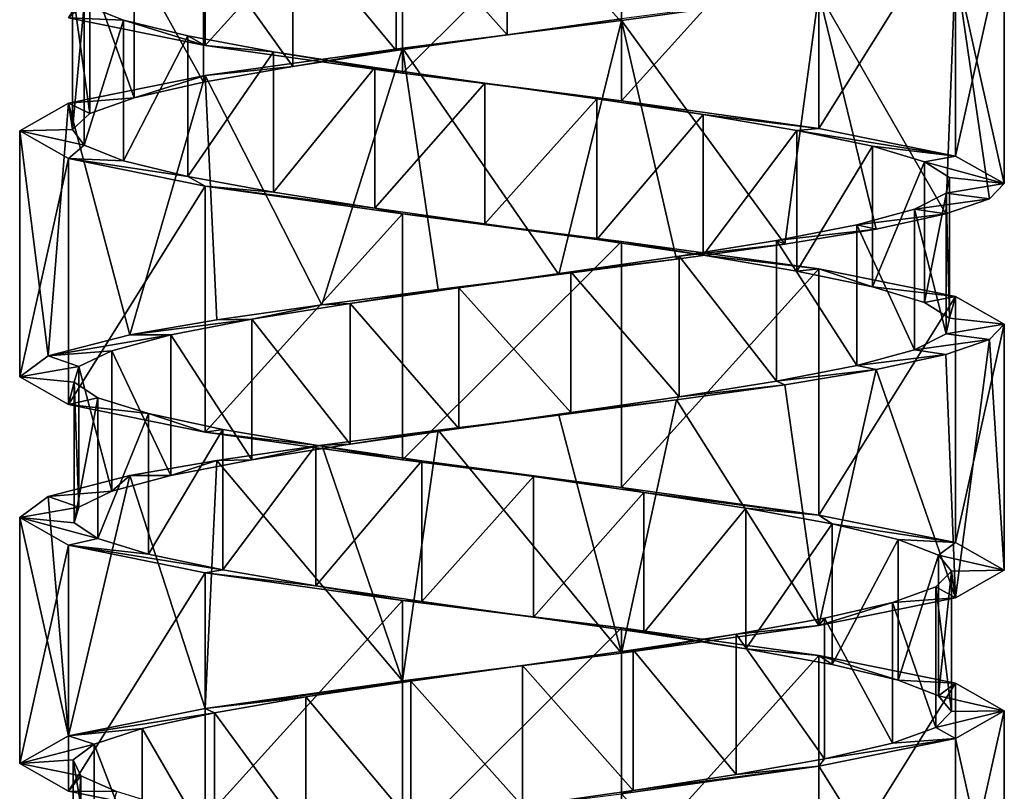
# Model space of a CAD drawing. Header units: millimetres. Extents: x -125 to 171, y -35 to 1363.
# Tile 198 of 256: x 41 to 55, y 483 to 494. Entities that reach past the tile are written whole.
import ezdxf

# ---------------------------------------------------------------- set-up
doc = ezdxf.new("R2010")
doc.units = ezdxf.units.MM
doc.header["$LTSCALE"] = 65.185185
for name, color, linetype in [('1754', 7, 'CONTINUOUS'), ('1755', 7, 'CONTINUOUS'), ('1756', 7, 'CONTINUOUS'), ('1757', 7, 'CONTINUOUS'), ('1758', 7, 'CONTINUOUS'), ('1759', 7, 'CONTINUOUS'), ('2042', 7, 'CONTINUOUS'), ('2043', 7, 'CONTINUOUS'), ('2044', 7, 'CONTINUOUS'), ('2116', 7, 'CONTINUOUS'), ('2117', 7, 'CONTINUOUS'), ('2118', 7, 'CONTINUOUS')]:
    doc.layers.add(name, color=color, linetype=linetype)

msp = doc.modelspace()

# ---------------------------------------------------------------- linework, layer by layer
at = {"layer": '1754', "linetype": 'CONTINUOUS'}
for points in [[(46.415, 495.642, 6.03), (47.993, 493.866, 6.25), (47.993, 495.866, 6.25), (46.415, 495.642, 6.03)], [(47.993, 493.866, 6.25), (49.577, 494.09, 6.063), (47.993, 495.866, 6.25), (47.993, 493.866, 6.25)], [(44.943, 495.418, 5.417), (46.415, 493.642, 6.03), (46.415, 495.642, 6.03), (44.943, 495.418, 5.417)], [(46.415, 493.642, 6.03), (47.993, 493.866, 6.25), (46.415, 495.642, 6.03), (46.415, 493.642, 6.03)], [(43.674, 495.194, 4.452), (44.943, 493.418, 5.417), (44.943, 495.418, 5.417), (43.674, 495.194, 4.452)], [(44.943, 493.418, 5.417), (46.415, 493.642, 6.03), (44.943, 495.418, 5.417), (44.943, 493.418, 5.417)], [(42.69, 494.97, 3.198), (43.674, 493.194, 4.452), (43.674, 495.194, 4.452), (42.69, 494.97, 3.198)], [(43.674, 493.194, 4.452), (44.943, 493.418, 5.417), (43.674, 495.194, 4.452), (43.674, 493.194, 4.452)], [(42.056, 494.746, 1.735), (42.69, 492.97, 3.198), (42.69, 494.97, 3.198), (42.056, 494.746, 1.735)], [(42.69, 492.97, 3.198), (43.674, 493.194, 4.452), (42.69, 494.97, 3.198), (42.69, 492.97, 3.198)], [(41.812, 494.522, 0.16), (42.056, 492.746, 1.735), (42.056, 494.746, 1.735), (41.812, 494.522, 0.16)], [(42.056, 492.746, 1.735), (42.69, 492.97, 3.198), (42.056, 494.746, 1.735), (42.056, 492.746, 1.735)], [(41.812, 492.522, 0.16), (42.056, 492.746, 1.735), (41.812, 494.522, 0.16), (41.812, 492.522, 0.16)], [(41.975, 494.299, -1.426), (41.812, 492.522, 0.16), (41.812, 494.522, 0.16), (41.975, 494.299, -1.426)], [(41.975, 492.299, -1.426), (41.812, 492.522, 0.16), (41.975, 494.299, -1.426), (41.975, 492.299, -1.426)], [(42.534, 494.075, -2.919), (41.975, 492.299, -1.426), (41.975, 494.299, -1.426), (42.534, 494.075, -2.919)], [(42.534, 492.075, -2.919), (41.975, 492.299, -1.426), (42.534, 494.075, -2.919), (42.534, 492.075, -2.919)], [(43.452, 493.851, -4.222), (42.534, 492.075, -2.919), (42.534, 494.075, -2.919), (43.452, 493.851, -4.222)], [(43.452, 491.851, -4.222), (42.534, 492.075, -2.919), (43.452, 493.851, -4.222), (43.452, 491.851, -4.222)], [(44.67, 493.627, -5.251), (43.452, 491.851, -4.222), (43.452, 493.851, -4.222), (44.67, 493.627, -5.251)], [(44.67, 491.627, -5.251), (43.452, 491.851, -4.222), (44.67, 493.627, -5.251), (44.67, 491.627, -5.251)], [(46.108, 493.403, -5.937), (44.67, 491.627, -5.251), (44.67, 493.627, -5.251), (46.108, 493.403, -5.937)], [(46.108, 491.403, -5.937), (44.67, 491.627, -5.251), (46.108, 493.403, -5.937), (46.108, 491.403, -5.937)], [(47.674, 493.179, -6.238), (46.108, 491.403, -5.937), (46.108, 493.403, -5.937), (47.674, 493.179, -6.238)], [(47.674, 491.179, -6.238), (46.108, 491.403, -5.937), (47.674, 493.179, -6.238), (47.674, 491.179, -6.238)], [(49.265, 492.955, -6.133), (47.674, 491.179, -6.238), (47.674, 493.179, -6.238), (49.265, 492.955, -6.133)], [(49.265, 490.955, -6.133), (47.674, 491.179, -6.238), (49.265, 492.955, -6.133), (49.265, 490.955, -6.133)], [(50.777, 492.731, -5.629), (49.265, 490.955, -6.133), (49.265, 492.955, -6.133), (50.777, 492.731, -5.629)], [(50.777, 490.731, -5.629), (49.265, 490.955, -6.133), (50.777, 492.731, -5.629), (50.777, 490.731, -5.629)], [(52.112, 492.507, -4.758), (50.777, 490.731, -5.629), (50.777, 492.731, -5.629), (52.112, 492.507, -4.758)], [(52.112, 490.507, -4.758), (50.777, 490.731, -5.629), (52.112, 492.507, -4.758), (52.112, 490.507, -4.758)], [(53.184, 492.284, -3.578), (52.112, 490.507, -4.758), (52.112, 492.507, -4.758), (53.184, 492.284, -3.578)], [(53.184, 490.284, -3.578), (52.112, 490.507, -4.758), (53.184, 492.284, -3.578), (53.184, 490.284, -3.578)], [(53.923, 492.06, -2.165), (53.184, 490.284, -3.578), (53.184, 492.284, -3.578), (53.923, 492.06, -2.165)], [(53.923, 490.06, -2.165), (53.184, 490.284, -3.578), (53.923, 492.06, -2.165), (53.923, 490.06, -2.165)], [(54.28, 491.836, -0.612), (53.923, 490.06, -2.165), (53.923, 492.06, -2.165), (54.28, 491.836, -0.612)], [(54.28, 489.836, -0.612), (53.923, 490.06, -2.165), (54.28, 491.836, -0.612), (54.28, 489.836, -0.612)], [(54.232, 491.612, 0.982), (54.28, 489.836, -0.612), (54.28, 491.836, -0.612), (54.232, 491.612, 0.982)], [(53.783, 491.388, 2.511), (54.232, 489.612, 0.982), (54.232, 491.612, 0.982), (53.783, 491.388, 2.511)], [(54.232, 489.612, 0.982), (54.28, 489.836, -0.612), (54.232, 491.612, 0.982), (54.232, 489.612, 0.982)], [(52.962, 491.164, 3.877), (53.783, 489.388, 2.511), (53.783, 491.388, 2.511), (52.962, 491.164, 3.877)], [(53.783, 489.388, 2.511), (54.232, 489.612, 0.982), (53.783, 491.388, 2.511), (53.783, 489.388, 2.511)], [(51.821, 490.94, 4.991), (52.962, 489.164, 3.877), (52.962, 491.164, 3.877), (51.821, 490.94, 4.991)], [(52.962, 489.164, 3.877), (53.783, 489.388, 2.511), (52.962, 491.164, 3.877), (52.962, 489.164, 3.877)], [(50.436, 490.716, 5.781), (51.821, 488.94, 4.991), (51.821, 490.94, 4.991), (50.436, 490.716, 5.781)], [(51.821, 488.94, 4.991), (52.962, 489.164, 3.877), (51.821, 490.94, 4.991), (51.821, 488.94, 4.991)], [(48.897, 490.493, 6.194), (50.436, 488.716, 5.781), (50.436, 490.716, 5.781), (48.897, 490.493, 6.194)], [(50.436, 488.716, 5.781), (51.821, 488.94, 4.991), (50.436, 490.716, 5.781), (50.436, 488.716, 5.781)], [(47.303, 490.269, 6.204), (48.897, 488.493, 6.194), (48.897, 490.493, 6.194), (47.303, 490.269, 6.204)], [(48.897, 488.493, 6.194), (50.436, 488.716, 5.781), (48.897, 490.493, 6.194), (48.897, 488.493, 6.194)], [(45.758, 490.045, 5.811), (47.303, 488.269, 6.204), (47.303, 490.269, 6.204), (45.758, 490.045, 5.811)], [(47.303, 488.269, 6.204), (48.897, 488.493, 6.194), (47.303, 490.269, 6.204), (47.303, 488.269, 6.204)], [(44.363, 489.821, 5.039), (45.758, 488.045, 5.811), (45.758, 490.045, 5.811), (44.363, 489.821, 5.039)], [(45.758, 488.045, 5.811), (47.303, 488.269, 6.204), (45.758, 490.045, 5.811), (45.758, 488.045, 5.811)], [(43.208, 489.597, 3.94), (44.363, 487.821, 5.039), (44.363, 489.821, 5.039), (43.208, 489.597, 3.94)], [(44.363, 487.821, 5.039), (45.758, 488.045, 5.811), (44.363, 489.821, 5.039), (44.363, 487.821, 5.039)], [(43.208, 487.597, 3.94), (44.363, 487.821, 5.039), (43.208, 489.597, 3.94), (43.208, 487.597, 3.94)]]:
    msp.add_3dface(points, dxfattribs=at)
at = {"layer": '1755', "linetype": 'CONTINUOUS'}
for points in [[(52.424, 494.464, 5.473), (49.577, 494.09, 6.063), (49.618, 494.071, 6.825), (52.424, 494.464, 5.473)], [(49.618, 494.071, 6.825), (47.993, 493.866, 6.25), (46.502, 493.679, 6.824), (49.618, 494.071, 6.825)], [(49.577, 494.09, 6.063), (47.993, 493.866, 6.25), (49.618, 494.071, 6.825), (49.577, 494.09, 6.063)], [(47.993, 493.866, 6.25), (46.415, 493.642, 6.03), (46.502, 493.679, 6.824), (47.993, 493.866, 6.25)], [(46.502, 493.679, 6.824), (44.943, 493.418, 5.417), (43.696, 493.286, 5.473), (46.502, 493.679, 6.824)], [(46.415, 493.642, 6.03), (44.943, 493.418, 5.417), (46.502, 493.679, 6.824), (46.415, 493.642, 6.03)], [(44.943, 493.418, 5.417), (43.674, 493.194, 4.452), (43.696, 493.286, 5.473), (44.943, 493.418, 5.417)], [(43.696, 493.286, 5.473), (42.69, 492.97, 3.198), (41.753, 492.893, 3.037), (43.696, 493.286, 5.473)], [(43.674, 493.194, 4.452), (42.69, 492.97, 3.198), (43.696, 493.286, 5.473), (43.674, 493.194, 4.452)], [(42.69, 492.97, 3.198), (42.056, 492.746, 1.735), (41.753, 492.893, 3.037), (42.69, 492.97, 3.198)], [(41.753, 492.893, 3.037), (41.812, 492.522, 0.16), (41.06, 492.5, 0), (41.753, 492.893, 3.037)], [(42.056, 492.746, 1.735), (41.812, 492.522, 0.16), (41.753, 492.893, 3.037), (42.056, 492.746, 1.735)], [(41.812, 492.522, 0.16), (41.975, 492.299, -1.426), (41.06, 492.5, 0), (41.812, 492.522, 0.16)], [(41.06, 492.5, 0), (41.975, 492.299, -1.426), (41.753, 492.107, -3.037), (41.06, 492.5, 0)], [(41.975, 492.299, -1.426), (42.534, 492.075, -2.919), (41.753, 492.107, -3.037), (41.975, 492.299, -1.426)], [(42.534, 492.075, -2.919), (43.452, 491.851, -4.222), (41.753, 492.107, -3.037), (42.534, 492.075, -2.919)], [(41.753, 492.107, -3.037), (43.452, 491.851, -4.222), (43.696, 491.714, -5.473), (41.753, 492.107, -3.037)], [(43.452, 491.851, -4.222), (44.67, 491.627, -5.251), (43.696, 491.714, -5.473), (43.452, 491.851, -4.222)], [(44.67, 491.627, -5.251), (46.108, 491.403, -5.937), (43.696, 491.714, -5.473), (44.67, 491.627, -5.251)], [(43.696, 491.714, -5.473), (46.108, 491.403, -5.937), (46.502, 491.321, -6.824), (43.696, 491.714, -5.473)], [(46.108, 491.403, -5.937), (47.674, 491.179, -6.238), (46.502, 491.321, -6.824), (46.108, 491.403, -5.937)], [(47.674, 491.179, -6.238), (49.265, 490.955, -6.133), (46.502, 491.321, -6.824), (47.674, 491.179, -6.238)], [(46.502, 491.321, -6.824), (49.265, 490.955, -6.133), (49.618, 490.929, -6.825), (46.502, 491.321, -6.824)], [(49.265, 490.955, -6.133), (50.777, 490.731, -5.629), (49.618, 490.929, -6.825), (49.265, 490.955, -6.133)], [(49.618, 490.929, -6.825), (50.777, 490.731, -5.629), (52.424, 490.536, -5.473), (49.618, 490.929, -6.825)], [(50.777, 490.731, -5.629), (52.112, 490.507, -4.758), (52.424, 490.536, -5.473), (50.777, 490.731, -5.629)], [(52.112, 490.507, -4.758), (53.184, 490.284, -3.578), (52.424, 490.536, -5.473), (52.112, 490.507, -4.758)], [(52.424, 490.536, -5.473), (53.184, 490.284, -3.578), (54.367, 490.143, -3.037), (52.424, 490.536, -5.473)], [(53.184, 490.284, -3.578), (53.923, 490.06, -2.165), (54.367, 490.143, -3.037), (53.184, 490.284, -3.578)], [(53.923, 490.06, -2.165), (54.28, 489.836, -0.612), (54.367, 490.143, -3.037), (53.923, 490.06, -2.165)], [(54.367, 490.143, -3.037), (54.28, 489.836, -0.612), (55.06, 489.75, 0), (54.367, 490.143, -3.037)], [(54.28, 489.836, -0.612), (54.232, 489.612, 0.982), (55.06, 489.75, 0), (54.28, 489.836, -0.612)], [(55.06, 489.75, 0), (54.232, 489.612, 0.982), (54.849, 489.535, 1.704), (55.06, 489.75, 0)], [(54.232, 489.612, 0.982), (53.783, 489.388, 2.511), (54.849, 489.535, 1.704), (54.232, 489.612, 0.982)], [(54.849, 489.535, 1.704), (53.783, 489.388, 2.511), (54.23, 489.319, 3.306), (54.849, 489.535, 1.704)], [(53.783, 489.388, 2.511), (52.962, 489.164, 3.877), (54.23, 489.319, 3.306), (53.783, 489.388, 2.511)], [(54.23, 489.319, 3.306), (52.962, 489.164, 3.877), (53.239, 489.104, 4.709), (54.23, 489.319, 3.306)], [(52.962, 489.164, 3.877), (51.821, 488.94, 4.991), (53.239, 489.104, 4.709), (52.962, 489.164, 3.877)], [(53.239, 489.104, 4.709), (51.821, 488.94, 4.991), (51.937, 488.889, 5.828), (53.239, 489.104, 4.709)], [(51.937, 488.889, 5.828), (50.436, 488.716, 5.781), (50.401, 488.674, 6.597), (51.937, 488.889, 5.828)], [(51.821, 488.94, 4.991), (50.436, 488.716, 5.781), (51.937, 488.889, 5.828), (51.821, 488.94, 4.991)], [(50.401, 488.674, 6.597), (48.897, 488.493, 6.194), (48.724, 488.458, 6.968), (50.401, 488.674, 6.597)], [(50.436, 488.716, 5.781), (48.897, 488.493, 6.194), (50.401, 488.674, 6.597), (50.436, 488.716, 5.781)], [(48.897, 488.493, 6.194), (47.303, 488.269, 6.204), (48.724, 488.458, 6.968), (48.897, 488.493, 6.194)], [(48.724, 488.458, 6.968), (47.303, 488.269, 6.204), (47.008, 488.243, 6.92), (48.724, 488.458, 6.968)], [(47.008, 488.243, 6.92), (45.758, 488.045, 5.811), (45.354, 488.028, 6.456), (47.008, 488.243, 6.92)], [(47.303, 488.269, 6.204), (45.758, 488.045, 5.811), (47.008, 488.243, 6.92), (47.303, 488.269, 6.204)], [(45.758, 488.045, 5.811), (44.363, 487.821, 5.039), (45.354, 488.028, 6.456), (45.758, 488.045, 5.811)], [(45.354, 488.028, 6.456), (44.363, 487.821, 5.039), (43.864, 487.812, 5.603), (45.354, 488.028, 6.456)], [(43.864, 487.812, 5.603), (43.208, 487.597, 3.94), (42.626, 487.597, 4.413), (43.864, 487.812, 5.603)], [(44.363, 487.821, 5.039), (43.208, 487.597, 3.94), (43.864, 487.812, 5.603), (44.363, 487.821, 5.039)]]:
    msp.add_3dface(points, dxfattribs=at)
at = {"layer": '1756', "linetype": 'CONTINUOUS'}
for points in [[(42.534, 494.075, -2.919), (41.975, 494.299, -1.426), (41.753, 494.107, -3.037), (42.534, 494.075, -2.919)], [(43.696, 493.714, -5.473), (42.534, 494.075, -2.919), (41.753, 494.107, -3.037), (43.696, 493.714, -5.473)], [(43.452, 493.851, -4.222), (42.534, 494.075, -2.919), (43.696, 493.714, -5.473), (43.452, 493.851, -4.222)], [(44.67, 493.627, -5.251), (43.452, 493.851, -4.222), (43.696, 493.714, -5.473), (44.67, 493.627, -5.251)], [(46.502, 493.321, -6.824), (44.67, 493.627, -5.251), (43.696, 493.714, -5.473), (46.502, 493.321, -6.824)], [(46.108, 493.403, -5.937), (44.67, 493.627, -5.251), (46.502, 493.321, -6.824), (46.108, 493.403, -5.937)], [(47.674, 493.179, -6.238), (46.108, 493.403, -5.937), (46.502, 493.321, -6.824), (47.674, 493.179, -6.238)], [(49.618, 492.929, -6.825), (47.674, 493.179, -6.238), (46.502, 493.321, -6.824), (49.618, 492.929, -6.825)], [(49.265, 492.955, -6.133), (47.674, 493.179, -6.238), (49.618, 492.929, -6.825), (49.265, 492.955, -6.133)], [(50.777, 492.731, -5.629), (49.265, 492.955, -6.133), (49.618, 492.929, -6.825), (50.777, 492.731, -5.629)], [(52.424, 492.536, -5.473), (50.777, 492.731, -5.629), (49.618, 492.929, -6.825), (52.424, 492.536, -5.473)], [(52.112, 492.507, -4.758), (50.777, 492.731, -5.629), (52.424, 492.536, -5.473), (52.112, 492.507, -4.758)], [(54.367, 492.143, -3.037), (52.112, 492.507, -4.758), (52.424, 492.536, -5.473), (54.367, 492.143, -3.037)], [(53.184, 492.284, -3.578), (52.112, 492.507, -4.758), (54.367, 492.143, -3.037), (53.184, 492.284, -3.578)], [(53.923, 492.06, -2.165), (53.184, 492.284, -3.578), (54.367, 492.143, -3.037), (53.923, 492.06, -2.165)], [(55.06, 491.75, 0), (53.923, 492.06, -2.165), (54.367, 492.143, -3.037), (55.06, 491.75, 0)], [(54.28, 491.836, -0.612), (53.923, 492.06, -2.165), (55.06, 491.75, 0), (54.28, 491.836, -0.612)], [(54.232, 491.612, 0.982), (54.28, 491.836, -0.612), (55.06, 491.75, 0), (54.232, 491.612, 0.982)], [(54.849, 491.535, 1.704), (54.232, 491.612, 0.982), (55.06, 491.75, 0), (54.849, 491.535, 1.704)], [(53.783, 491.388, 2.511), (54.232, 491.612, 0.982), (54.849, 491.535, 1.704), (53.783, 491.388, 2.511)], [(54.23, 491.319, 3.306), (53.783, 491.388, 2.511), (54.849, 491.535, 1.704), (54.23, 491.319, 3.306)], [(52.962, 491.164, 3.877), (53.783, 491.388, 2.511), (54.23, 491.319, 3.306), (52.962, 491.164, 3.877)], [(53.239, 491.104, 4.709), (52.962, 491.164, 3.877), (54.23, 491.319, 3.306), (53.239, 491.104, 4.709)], [(51.821, 490.94, 4.991), (52.962, 491.164, 3.877), (53.239, 491.104, 4.709), (51.821, 490.94, 4.991)], [(51.937, 490.889, 5.828), (51.821, 490.94, 4.991), (53.239, 491.104, 4.709), (51.937, 490.889, 5.828)], [(50.401, 490.674, 6.597), (50.436, 490.716, 5.781), (51.937, 490.889, 5.828), (50.401, 490.674, 6.597)], [(50.436, 490.716, 5.781), (51.821, 490.94, 4.991), (51.937, 490.889, 5.828), (50.436, 490.716, 5.781)], [(48.897, 490.493, 6.194), (50.436, 490.716, 5.781), (50.401, 490.674, 6.597), (48.897, 490.493, 6.194)], [(48.724, 490.458, 6.968), (48.897, 490.493, 6.194), (50.401, 490.674, 6.597), (48.724, 490.458, 6.968)], [(47.008, 490.243, 6.92), (47.303, 490.269, 6.204), (48.724, 490.458, 6.968), (47.008, 490.243, 6.92)], [(47.303, 490.269, 6.204), (48.897, 490.493, 6.194), (48.724, 490.458, 6.968), (47.303, 490.269, 6.204)], [(45.354, 490.028, 6.456), (45.758, 490.045, 5.811), (47.008, 490.243, 6.92), (45.354, 490.028, 6.456)], [(45.758, 490.045, 5.811), (47.303, 490.269, 6.204), (47.008, 490.243, 6.92), (45.758, 490.045, 5.811)], [(43.864, 489.812, 5.603), (44.363, 489.821, 5.039), (45.354, 490.028, 6.456), (43.864, 489.812, 5.603)], [(44.363, 489.821, 5.039), (45.758, 490.045, 5.811), (45.354, 490.028, 6.456), (44.363, 489.821, 5.039)], [(43.208, 489.597, 3.94), (44.363, 489.821, 5.039), (42.626, 489.597, 4.413), (43.208, 489.597, 3.94)], [(42.626, 489.597, 4.413), (44.363, 489.821, 5.039), (43.864, 489.812, 5.603), (42.626, 489.597, 4.413)]]:
    msp.add_3dface(points, dxfattribs=at)
at = {"layer": '1757', "linetype": 'CONTINUOUS'}
for points in [[(43.208, 487.597, 3.94), (43.208, 489.597, 3.94), (42.369, 489.373, 2.584), (43.208, 487.597, 3.94)], [(41.901, 489.149, 1.061), (42.369, 487.373, 2.584), (42.369, 489.373, 2.584), (41.901, 489.149, 1.061)], [(42.369, 487.373, 2.584), (43.208, 487.597, 3.94), (42.369, 489.373, 2.584), (42.369, 487.373, 2.584)], [(41.833, 488.925, -0.532), (41.901, 487.149, 1.061), (41.901, 489.149, 1.061), (41.833, 488.925, -0.532)], [(41.901, 487.149, 1.061), (42.369, 487.373, 2.584), (41.901, 489.149, 1.061), (41.901, 487.149, 1.061)], [(41.833, 486.925, -0.532), (41.901, 487.149, 1.061), (41.833, 488.925, -0.532), (41.833, 486.925, -0.532)], [(42.17, 488.701, -2.09), (41.833, 486.925, -0.532), (41.833, 488.925, -0.532), (42.17, 488.701, -2.09)], [(42.17, 486.701, -2.09), (41.833, 486.925, -0.532), (42.17, 488.701, -2.09), (42.17, 486.701, -2.09)], [(42.89, 488.478, -3.512), (42.17, 486.701, -2.09), (42.17, 488.701, -2.09), (42.89, 488.478, -3.512)], [(42.89, 486.478, -3.512), (42.17, 486.701, -2.09), (42.89, 488.478, -3.512), (42.89, 486.478, -3.512)], [(43.947, 488.254, -4.706), (42.89, 486.478, -3.512), (42.89, 488.478, -3.512), (43.947, 488.254, -4.706)], [(43.947, 486.254, -4.706), (42.89, 486.478, -3.512), (43.947, 488.254, -4.706), (43.947, 486.254, -4.706)], [(45.271, 488.03, -5.593), (43.947, 486.254, -4.706), (43.947, 488.254, -4.706), (45.271, 488.03, -5.593)], [(45.271, 486.03, -5.593), (43.947, 486.254, -4.706), (45.271, 488.03, -5.593), (45.271, 486.03, -5.593)], [(46.777, 487.806, -6.117), (45.271, 486.03, -5.593), (45.271, 488.03, -5.593), (46.777, 487.806, -6.117)], [(46.777, 485.806, -6.117), (45.271, 486.03, -5.593), (46.777, 487.806, -6.117), (46.777, 485.806, -6.117)], [(48.366, 487.582, -6.242), (46.777, 485.806, -6.117), (46.777, 487.806, -6.117), (48.366, 487.582, -6.242)], [(48.366, 485.582, -6.242), (46.777, 485.806, -6.117), (48.366, 487.582, -6.242), (48.366, 485.582, -6.242)], [(49.936, 487.358, -5.962), (48.366, 485.582, -6.242), (48.366, 487.582, -6.242), (49.936, 487.358, -5.962)], [(49.936, 485.358, -5.962), (48.366, 485.582, -6.242), (49.936, 487.358, -5.962), (49.936, 485.358, -5.962)], [(51.383, 487.134, -5.294), (49.936, 485.358, -5.962), (49.936, 487.358, -5.962), (51.383, 487.134, -5.294)], [(51.383, 485.134, -5.294), (49.936, 485.358, -5.962), (51.383, 487.134, -5.294), (51.383, 485.134, -5.294)], [(52.614, 486.91, -4.281), (51.383, 485.134, -5.294), (51.383, 487.134, -5.294), (52.614, 486.91, -4.281)], [(52.614, 484.91, -4.281), (51.383, 485.134, -5.294), (52.614, 486.91, -4.281), (52.614, 484.91, -4.281)], [(53.549, 486.687, -2.989), (52.614, 484.91, -4.281), (52.614, 486.91, -4.281), (53.549, 486.687, -2.989)], [(53.549, 484.687, -2.989), (52.614, 484.91, -4.281), (53.549, 486.687, -2.989), (53.549, 484.687, -2.989)], [(54.126, 486.463, -1.504), (53.549, 484.687, -2.989), (53.549, 486.687, -2.989), (54.126, 486.463, -1.504)], [(54.126, 484.463, -1.504), (53.549, 484.687, -2.989), (54.126, 486.463, -1.504), (54.126, 484.463, -1.504)], [(54.309, 486.239, 0.08), (54.126, 484.463, -1.504), (54.126, 486.463, -1.504), (54.309, 486.239, 0.08)], [(54.086, 486.015, 1.658), (54.309, 484.239, 0.08), (54.309, 486.239, 0.08), (54.086, 486.015, 1.658)], [(54.309, 484.239, 0.08), (54.126, 484.463, -1.504), (54.309, 486.239, 0.08), (54.309, 484.239, 0.08)], [(53.47, 485.791, 3.129), (54.086, 484.015, 1.658), (54.086, 486.015, 1.658), (53.47, 485.791, 3.129)], [(54.086, 484.015, 1.658), (54.309, 484.239, 0.08), (54.086, 486.015, 1.658), (54.086, 484.015, 1.658)], [(52.503, 485.567, 4.396), (53.47, 483.791, 3.129), (53.47, 485.791, 3.129), (52.503, 485.567, 4.396)], [(53.47, 483.791, 3.129), (54.086, 484.015, 1.658), (53.47, 485.791, 3.129), (53.47, 483.791, 3.129)], [(51.246, 485.343, 5.377), (52.503, 483.567, 4.396), (52.503, 485.567, 4.396), (51.246, 485.343, 5.377)], [(52.503, 483.567, 4.396), (53.47, 483.791, 3.129), (52.503, 485.567, 4.396), (52.503, 483.567, 4.396)], [(49.782, 485.119, 6.008), (51.246, 483.343, 5.377), (51.246, 485.343, 5.377), (49.782, 485.119, 6.008)], [(51.246, 483.343, 5.377), (52.503, 483.567, 4.396), (51.246, 485.343, 5.377), (51.246, 483.343, 5.377)], [(48.207, 484.896, 6.248), (49.782, 483.119, 6.008), (49.782, 485.119, 6.008), (48.207, 484.896, 6.248)], [(49.782, 483.119, 6.008), (51.246, 483.343, 5.377), (49.782, 485.119, 6.008), (49.782, 483.119, 6.008)], [(46.621, 484.672, 6.082), (48.207, 482.896, 6.248), (48.207, 484.896, 6.248), (46.621, 484.672, 6.082)], [(48.207, 482.896, 6.248), (49.782, 483.119, 6.008), (48.207, 484.896, 6.248), (48.207, 482.896, 6.248)], [(45.129, 484.448, 5.52), (46.621, 482.672, 6.082), (46.621, 484.672, 6.082), (45.129, 484.448, 5.52)], [(46.621, 482.672, 6.082), (48.207, 482.896, 6.248), (46.621, 484.672, 6.082), (46.621, 482.672, 6.082)], [(43.828, 484.224, 4.599), (45.129, 482.448, 5.52), (45.129, 484.448, 5.52), (43.828, 484.224, 4.599)], [(45.129, 482.448, 5.52), (46.621, 482.672, 6.082), (45.129, 484.448, 5.52), (45.129, 482.448, 5.52)], [(42.802, 484, 3.379), (43.828, 482.224, 4.599), (43.828, 484.224, 4.599), (42.802, 484, 3.379)], [(43.828, 482.224, 4.599), (45.129, 482.448, 5.52), (43.828, 484.224, 4.599), (43.828, 482.224, 4.599)], [(42.118, 483.776, 1.939), (42.802, 482, 3.379), (42.802, 484, 3.379), (42.118, 483.776, 1.939)], [(42.802, 482, 3.379), (43.828, 482.224, 4.599), (42.802, 484, 3.379), (42.802, 482, 3.379)], [(41.821, 483.552, 0.373), (42.118, 481.776, 1.939), (42.118, 483.776, 1.939), (41.821, 483.552, 0.373)], [(42.118, 481.776, 1.939), (42.802, 482, 3.379), (42.118, 483.776, 1.939), (42.118, 481.776, 1.939)], [(41.821, 481.552, 0.373), (42.118, 481.776, 1.939), (41.821, 483.552, 0.373), (41.821, 481.552, 0.373)], [(41.93, 483.328, -1.218), (41.821, 481.552, 0.373), (41.821, 483.552, 0.373), (41.93, 483.328, -1.218)], [(41.93, 481.328, -1.218), (41.821, 481.552, 0.373), (41.93, 483.328, -1.218), (41.93, 481.328, -1.218)], [(42.437, 483.104, -2.729), (41.93, 481.328, -1.218), (41.93, 483.328, -1.218), (42.437, 483.104, -2.729)]]:
    msp.add_3dface(points, dxfattribs=at)
at = {"layer": '1758', "linetype": 'CONTINUOUS'}
for points in [[(42.626, 487.597, 4.413), (42.369, 487.373, 2.584), (41.463, 487.299, 2.341), (42.626, 487.597, 4.413)], [(42.626, 487.597, 4.413), (43.208, 487.597, 3.94), (42.369, 487.373, 2.584), (42.626, 487.597, 4.413)], [(42.369, 487.373, 2.584), (41.901, 487.149, 1.061), (41.463, 487.299, 2.341), (42.369, 487.373, 2.584)], [(41.463, 487.299, 2.341), (41.901, 487.149, 1.061), (41.06, 487, 0), (41.463, 487.299, 2.341)], [(41.901, 487.149, 1.061), (41.833, 486.925, -0.532), (41.06, 487, 0), (41.901, 487.149, 1.061)], [(41.833, 486.925, -0.532), (42.17, 486.701, -2.09), (41.06, 487, 0), (41.833, 486.925, -0.532)], [(41.06, 487, 0), (42.17, 486.701, -2.09), (41.753, 486.607, -3.037), (41.06, 487, 0)], [(42.17, 486.701, -2.09), (42.89, 486.478, -3.512), (41.753, 486.607, -3.037), (42.17, 486.701, -2.09)], [(42.89, 486.478, -3.512), (43.947, 486.254, -4.706), (41.753, 486.607, -3.037), (42.89, 486.478, -3.512)], [(41.753, 486.607, -3.037), (43.947, 486.254, -4.706), (43.696, 486.214, -5.473), (41.753, 486.607, -3.037)], [(43.947, 486.254, -4.706), (45.271, 486.03, -5.593), (43.696, 486.214, -5.473), (43.947, 486.254, -4.706)], [(43.696, 486.214, -5.473), (45.271, 486.03, -5.593), (46.502, 485.821, -6.824), (43.696, 486.214, -5.473)], [(45.271, 486.03, -5.593), (46.777, 485.806, -6.117), (46.502, 485.821, -6.824), (45.271, 486.03, -5.593)], [(46.777, 485.806, -6.117), (48.366, 485.582, -6.242), (46.502, 485.821, -6.824), (46.777, 485.806, -6.117)], [(46.502, 485.821, -6.824), (48.366, 485.582, -6.242), (49.618, 485.429, -6.825), (46.502, 485.821, -6.824)], [(48.366, 485.582, -6.242), (49.936, 485.358, -5.962), (49.618, 485.429, -6.825), (48.366, 485.582, -6.242)], [(49.936, 485.358, -5.962), (51.383, 485.134, -5.294), (49.618, 485.429, -6.825), (49.936, 485.358, -5.962)], [(49.618, 485.429, -6.825), (51.383, 485.134, -5.294), (52.424, 485.036, -5.473), (49.618, 485.429, -6.825)], [(51.383, 485.134, -5.294), (52.614, 484.91, -4.281), (52.424, 485.036, -5.473), (51.383, 485.134, -5.294)], [(52.614, 484.91, -4.281), (53.549, 484.687, -2.989), (52.424, 485.036, -5.473), (52.614, 484.91, -4.281)], [(52.424, 485.036, -5.473), (53.549, 484.687, -2.989), (54.367, 484.643, -3.037), (52.424, 485.036, -5.473)], [(53.549, 484.687, -2.989), (54.126, 484.463, -1.504), (54.367, 484.643, -3.037), (53.549, 484.687, -2.989)], [(54.367, 484.643, -3.037), (54.126, 484.463, -1.504), (55.06, 484.25, 0), (54.367, 484.643, -3.037)], [(54.126, 484.463, -1.504), (54.309, 484.239, 0.08), (55.06, 484.25, 0), (54.126, 484.463, -1.504)], [(54.309, 484.239, 0.08), (54.086, 484.015, 1.658), (55.06, 484.25, 0), (54.309, 484.239, 0.08)], [(55.06, 484.25, 0), (54.086, 484.015, 1.658), (54.367, 483.857, 3.037), (55.06, 484.25, 0)], [(54.086, 484.015, 1.658), (53.47, 483.791, 3.129), (54.367, 483.857, 3.037), (54.086, 484.015, 1.658)], [(54.367, 483.857, 3.037), (52.503, 483.567, 4.396), (52.424, 483.464, 5.473), (54.367, 483.857, 3.037)], [(53.47, 483.791, 3.129), (52.503, 483.567, 4.396), (54.367, 483.857, 3.037), (53.47, 483.791, 3.129)], [(52.503, 483.567, 4.396), (51.246, 483.343, 5.377), (52.424, 483.464, 5.473), (52.503, 483.567, 4.396)], [(52.424, 483.464, 5.473), (49.782, 483.119, 6.008), (49.618, 483.071, 6.824), (52.424, 483.464, 5.473)], [(51.246, 483.343, 5.377), (49.782, 483.119, 6.008), (52.424, 483.464, 5.473), (51.246, 483.343, 5.377)], [(49.782, 483.119, 6.008), (48.207, 482.896, 6.248), (49.618, 483.071, 6.824), (49.782, 483.119, 6.008)]]:
    msp.add_3dface(points, dxfattribs=at)
at = {"layer": '1759', "linetype": 'CONTINUOUS'}
for points in [[(43.208, 489.597, 3.94), (42.626, 489.597, 4.413), (41.463, 489.299, 2.341), (43.208, 489.597, 3.94)], [(42.369, 489.373, 2.584), (43.208, 489.597, 3.94), (41.463, 489.299, 2.341), (42.369, 489.373, 2.584)], [(41.901, 489.149, 1.061), (42.369, 489.373, 2.584), (41.463, 489.299, 2.341), (41.901, 489.149, 1.061)], [(41.06, 489, 0), (41.901, 489.149, 1.061), (41.463, 489.299, 2.341), (41.06, 489, 0)], [(41.833, 488.925, -0.532), (41.901, 489.149, 1.061), (41.06, 489, 0), (41.833, 488.925, -0.532)], [(41.753, 488.607, -3.037), (41.833, 488.925, -0.532), (41.06, 489, 0), (41.753, 488.607, -3.037)], [(42.17, 488.701, -2.09), (41.833, 488.925, -0.532), (41.753, 488.607, -3.037), (42.17, 488.701, -2.09)], [(42.89, 488.478, -3.512), (42.17, 488.701, -2.09), (41.753, 488.607, -3.037), (42.89, 488.478, -3.512)], [(43.696, 488.214, -5.473), (42.89, 488.478, -3.512), (41.753, 488.607, -3.037), (43.696, 488.214, -5.473)], [(43.947, 488.254, -4.706), (42.89, 488.478, -3.512), (43.696, 488.214, -5.473), (43.947, 488.254, -4.706)], [(45.271, 488.03, -5.593), (43.947, 488.254, -4.706), (43.696, 488.214, -5.473), (45.271, 488.03, -5.593)], [(46.502, 487.821, -6.824), (45.271, 488.03, -5.593), (43.696, 488.214, -5.473), (46.502, 487.821, -6.824)], [(46.777, 487.806, -6.117), (45.271, 488.03, -5.593), (46.502, 487.821, -6.824), (46.777, 487.806, -6.117)], [(49.618, 487.429, -6.824), (46.777, 487.806, -6.117), (46.502, 487.821, -6.824), (49.618, 487.429, -6.824)], [(48.366, 487.582, -6.242), (46.777, 487.806, -6.117), (49.618, 487.429, -6.824), (48.366, 487.582, -6.242)], [(49.936, 487.358, -5.962), (48.366, 487.582, -6.242), (49.618, 487.429, -6.824), (49.936, 487.358, -5.962)], [(52.424, 487.036, -5.473), (49.936, 487.358, -5.962), (49.618, 487.429, -6.824), (52.424, 487.036, -5.473)], [(51.383, 487.134, -5.294), (49.936, 487.358, -5.962), (52.424, 487.036, -5.473), (51.383, 487.134, -5.294)], [(52.614, 486.91, -4.281), (51.383, 487.134, -5.294), (52.424, 487.036, -5.473), (52.614, 486.91, -4.281)], [(54.367, 486.643, -3.037), (52.614, 486.91, -4.281), (52.424, 487.036, -5.473), (54.367, 486.643, -3.037)], [(53.549, 486.687, -2.989), (52.614, 486.91, -4.281), (54.367, 486.643, -3.037), (53.549, 486.687, -2.989)], [(54.126, 486.463, -1.504), (53.549, 486.687, -2.989), (54.367, 486.643, -3.037), (54.126, 486.463, -1.504)], [(55.06, 486.25, 0), (54.126, 486.463, -1.504), (54.367, 486.643, -3.037), (55.06, 486.25, 0)], [(54.309, 486.239, 0.08), (54.126, 486.463, -1.504), (55.06, 486.25, 0), (54.309, 486.239, 0.08)], [(54.086, 486.015, 1.658), (54.309, 486.239, 0.08), (54.367, 485.857, 3.037), (54.086, 486.015, 1.658)], [(54.367, 485.857, 3.037), (54.309, 486.239, 0.08), (55.06, 486.25, 0), (54.367, 485.857, 3.037)], [(53.47, 485.791, 3.129), (54.086, 486.015, 1.658), (54.367, 485.857, 3.037), (53.47, 485.791, 3.129)], [(52.424, 485.464, 5.473), (53.47, 485.791, 3.129), (54.367, 485.857, 3.037), (52.424, 485.464, 5.473)], [(52.503, 485.567, 4.396), (53.47, 485.791, 3.129), (52.424, 485.464, 5.473), (52.503, 485.567, 4.396)], [(51.246, 485.343, 5.377), (52.503, 485.567, 4.396), (52.424, 485.464, 5.473), (51.246, 485.343, 5.377)], [(49.618, 485.071, 6.824), (51.246, 485.343, 5.377), (52.424, 485.464, 5.473), (49.618, 485.071, 6.824)], [(49.782, 485.119, 6.008), (51.246, 485.343, 5.377), (49.618, 485.071, 6.824), (49.782, 485.119, 6.008)], [(48.207, 484.896, 6.248), (49.782, 485.119, 6.008), (49.618, 485.071, 6.824), (48.207, 484.896, 6.248)], [(46.502, 484.679, 6.824), (48.207, 484.896, 6.248), (49.618, 485.071, 6.824), (46.502, 484.679, 6.824)], [(46.621, 484.672, 6.082), (48.207, 484.896, 6.248), (46.502, 484.679, 6.824), (46.621, 484.672, 6.082)], [(43.696, 484.286, 5.473), (46.621, 484.672, 6.082), (46.502, 484.679, 6.824), (43.696, 484.286, 5.473)], [(45.129, 484.448, 5.52), (46.621, 484.672, 6.082), (43.696, 484.286, 5.473), (45.129, 484.448, 5.52)], [(43.828, 484.224, 4.599), (45.129, 484.448, 5.52), (43.696, 484.286, 5.473), (43.828, 484.224, 4.599)], [(41.753, 483.893, 3.037), (43.828, 484.224, 4.599), (43.696, 484.286, 5.473), (41.753, 483.893, 3.037)], [(42.802, 484, 3.379), (43.828, 484.224, 4.599), (41.753, 483.893, 3.037), (42.802, 484, 3.379)], [(42.118, 483.776, 1.939), (42.802, 484, 3.379), (41.753, 483.893, 3.037), (42.118, 483.776, 1.939)], [(41.06, 483.5, 0), (42.118, 483.776, 1.939), (41.753, 483.893, 3.037), (41.06, 483.5, 0)], [(41.821, 483.552, 0.373), (42.118, 483.776, 1.939), (41.06, 483.5, 0), (41.821, 483.552, 0.373)], [(41.93, 483.328, -1.218), (41.821, 483.552, 0.373), (41.06, 483.5, 0), (41.93, 483.328, -1.218)], [(41.753, 483.107, -3.037), (41.93, 483.328, -1.218), (41.06, 483.5, 0), (41.753, 483.107, -3.037)], [(42.437, 483.104, -2.729), (41.93, 483.328, -1.218), (41.753, 483.107, -3.037), (42.437, 483.104, -2.729)], [(43.696, 482.714, -5.473), (42.437, 483.104, -2.729), (41.753, 483.107, -3.037), (43.696, 482.714, -5.473)]]:
    msp.add_3dface(points, dxfattribs=at)
at = {"layer": '2042', "linetype": 'CONTINUOUS'}
for points in [[(55.06, 495.25, 0), (54.367, 494.857, 3.037), (55.06, 491.75, 0), (55.06, 495.25, 0)], [(54.367, 494.857, 3.037), (52.424, 494.464, 5.473), (54.23, 491.319, 3.306), (54.367, 494.857, 3.037)], [(54.367, 494.857, 3.037), (54.23, 491.319, 3.306), (54.849, 491.535, 1.704), (54.367, 494.857, 3.037)], [(54.367, 494.857, 3.037), (54.849, 491.535, 1.704), (55.06, 491.75, 0), (54.367, 494.857, 3.037)], [(52.424, 494.464, 5.473), (49.618, 494.071, 6.825), (51.937, 490.889, 5.828), (52.424, 494.464, 5.473)], [(52.424, 494.464, 5.473), (51.937, 490.889, 5.828), (53.239, 491.104, 4.709), (52.424, 494.464, 5.473)], [(52.424, 494.464, 5.473), (53.239, 491.104, 4.709), (54.23, 491.319, 3.306), (52.424, 494.464, 5.473)], [(49.618, 494.071, 6.825), (46.502, 493.679, 6.824), (48.724, 490.458, 6.968), (49.618, 494.071, 6.825)], [(49.618, 494.071, 6.825), (48.724, 490.458, 6.968), (50.401, 490.674, 6.597), (49.618, 494.071, 6.825)], [(49.618, 494.071, 6.825), (50.401, 490.674, 6.597), (51.937, 490.889, 5.828), (49.618, 494.071, 6.825)], [(46.502, 493.679, 6.824), (43.696, 493.286, 5.473), (45.354, 490.028, 6.456), (46.502, 493.679, 6.824)], [(46.502, 493.679, 6.824), (45.354, 490.028, 6.456), (47.008, 490.243, 6.92), (46.502, 493.679, 6.824)], [(46.502, 493.679, 6.824), (47.008, 490.243, 6.92), (48.724, 490.458, 6.968), (46.502, 493.679, 6.824)], [(43.696, 493.286, 5.473), (41.753, 492.893, 3.037), (42.626, 489.597, 4.413), (43.696, 493.286, 5.473)], [(43.696, 493.286, 5.473), (42.626, 489.597, 4.413), (43.864, 489.812, 5.603), (43.696, 493.286, 5.473)], [(43.696, 493.286, 5.473), (43.864, 489.812, 5.603), (45.354, 490.028, 6.456), (43.696, 493.286, 5.473)], [(41.753, 492.893, 3.037), (41.06, 492.5, 0), (41.463, 489.299, 2.341), (41.753, 492.893, 3.037)], [(42.626, 489.597, 4.413), (41.753, 492.893, 3.037), (41.463, 489.299, 2.341), (42.626, 489.597, 4.413)], [(41.06, 492.5, 0), (41.06, 489, 0), (41.463, 489.299, 2.341), (41.06, 492.5, 0)]]:
    msp.add_3dface(points, dxfattribs=at)
at = {"layer": '2043', "linetype": 'CONTINUOUS'}
for points in [[(55.06, 489.75, 0), (54.849, 489.535, 1.704), (55.06, 486.25, 0), (55.06, 489.75, 0)], [(54.849, 489.535, 1.704), (54.23, 489.319, 3.306), (54.367, 485.857, 3.037), (54.849, 489.535, 1.704)], [(54.849, 489.535, 1.704), (54.367, 485.857, 3.037), (55.06, 486.25, 0), (54.849, 489.535, 1.704)], [(54.23, 489.319, 3.306), (53.239, 489.104, 4.709), (54.367, 485.857, 3.037), (54.23, 489.319, 3.306)], [(53.239, 489.104, 4.709), (51.937, 488.889, 5.828), (52.424, 485.464, 5.473), (53.239, 489.104, 4.709)], [(53.239, 489.104, 4.709), (52.424, 485.464, 5.473), (54.367, 485.857, 3.037), (53.239, 489.104, 4.709)], [(51.937, 488.889, 5.828), (50.401, 488.674, 6.597), (52.424, 485.464, 5.473), (51.937, 488.889, 5.828)], [(50.401, 488.674, 6.597), (48.724, 488.458, 6.968), (49.618, 485.071, 6.824), (50.401, 488.674, 6.597)], [(50.401, 488.674, 6.597), (49.618, 485.071, 6.824), (52.424, 485.464, 5.473), (50.401, 488.674, 6.597)], [(48.724, 488.458, 6.968), (47.008, 488.243, 6.92), (49.618, 485.071, 6.824), (48.724, 488.458, 6.968)], [(47.008, 488.243, 6.92), (45.354, 488.028, 6.456), (46.502, 484.679, 6.824), (47.008, 488.243, 6.92)], [(47.008, 488.243, 6.92), (46.502, 484.679, 6.824), (49.618, 485.071, 6.824), (47.008, 488.243, 6.92)], [(45.354, 488.028, 6.456), (43.864, 487.812, 5.603), (46.502, 484.679, 6.824), (45.354, 488.028, 6.456)], [(43.864, 487.812, 5.603), (42.626, 487.597, 4.413), (43.696, 484.286, 5.473), (43.864, 487.812, 5.603)], [(43.864, 487.812, 5.603), (43.696, 484.286, 5.473), (46.502, 484.679, 6.824), (43.864, 487.812, 5.603)], [(42.626, 487.597, 4.413), (41.463, 487.299, 2.341), (41.753, 483.893, 3.037), (42.626, 487.597, 4.413)], [(42.626, 487.597, 4.413), (41.753, 483.893, 3.037), (43.696, 484.286, 5.473), (42.626, 487.597, 4.413)], [(41.463, 487.299, 2.341), (41.06, 487, 0), (41.753, 483.893, 3.037), (41.463, 487.299, 2.341)], [(41.06, 487, 0), (41.06, 483.5, 0), (41.753, 483.893, 3.037), (41.06, 487, 0)]]:
    msp.add_3dface(points, dxfattribs=at)
at = {"layer": '2044', "linetype": 'CONTINUOUS'}
for points in [[(55.06, 484.25, 0), (54.367, 483.857, 3.037), (55.06, 480.75, 0), (55.06, 484.25, 0)], [(54.367, 483.857, 3.037), (52.424, 483.464, 5.473), (54.367, 480.357, 3.037), (54.367, 483.857, 3.037)], [(54.367, 483.857, 3.037), (54.367, 480.357, 3.037), (55.06, 480.75, 0), (54.367, 483.857, 3.037)], [(52.424, 483.464, 5.473), (49.618, 483.071, 6.824), (52.424, 479.964, 5.473), (52.424, 483.464, 5.473)], [(52.424, 483.464, 5.473), (52.424, 479.964, 5.473), (54.367, 480.357, 3.037), (52.424, 483.464, 5.473)]]:
    msp.add_3dface(points, dxfattribs=at)
at = {"layer": '2116', "linetype": 'CONTINUOUS'}
for points in [[(43.696, 497.214, -5.473), (43.696, 493.714, -5.473), (41.753, 494.107, -3.037), (43.696, 497.214, -5.473)], [(43.696, 497.214, -5.473), (46.502, 496.821, -6.824), (43.696, 493.714, -5.473), (43.696, 497.214, -5.473)], [(46.502, 496.821, -6.824), (46.502, 493.321, -6.824), (43.696, 493.714, -5.473), (46.502, 496.821, -6.824)], [(46.502, 496.821, -6.824), (49.618, 496.429, -6.825), (46.502, 493.321, -6.824), (46.502, 496.821, -6.824)], [(49.618, 496.429, -6.825), (49.618, 492.929, -6.825), (46.502, 493.321, -6.824), (49.618, 496.429, -6.825)], [(49.618, 496.429, -6.825), (52.424, 496.036, -5.473), (49.618, 492.929, -6.825), (49.618, 496.429, -6.825)], [(52.424, 496.036, -5.473), (52.424, 492.536, -5.473), (49.618, 492.929, -6.825), (52.424, 496.036, -5.473)], [(52.424, 496.036, -5.473), (54.367, 495.643, -3.037), (52.424, 492.536, -5.473), (52.424, 496.036, -5.473)], [(54.367, 495.643, -3.037), (54.367, 492.143, -3.037), (52.424, 492.536, -5.473), (54.367, 495.643, -3.037)], [(54.367, 495.643, -3.037), (55.06, 495.25, 0), (54.367, 492.143, -3.037), (54.367, 495.643, -3.037)], [(55.06, 495.25, 0), (55.06, 491.75, 0), (54.367, 492.143, -3.037), (55.06, 495.25, 0)]]:
    msp.add_3dface(points, dxfattribs=at)
at = {"layer": '2117', "linetype": 'CONTINUOUS'}
for points in [[(41.06, 492.5, 0), (41.753, 492.107, -3.037), (41.06, 489, 0), (41.06, 492.5, 0)], [(41.753, 492.107, -3.037), (41.753, 488.607, -3.037), (41.06, 489, 0), (41.753, 492.107, -3.037)], [(41.753, 492.107, -3.037), (43.696, 491.714, -5.473), (41.753, 488.607, -3.037), (41.753, 492.107, -3.037)], [(43.696, 491.714, -5.473), (43.696, 488.214, -5.473), (41.753, 488.607, -3.037), (43.696, 491.714, -5.473)], [(43.696, 491.714, -5.473), (46.502, 491.321, -6.824), (43.696, 488.214, -5.473), (43.696, 491.714, -5.473)], [(46.502, 491.321, -6.824), (46.502, 487.821, -6.824), (43.696, 488.214, -5.473), (46.502, 491.321, -6.824)], [(46.502, 491.321, -6.824), (49.618, 490.929, -6.825), (46.502, 487.821, -6.824), (46.502, 491.321, -6.824)], [(49.618, 490.929, -6.825), (49.618, 487.429, -6.824), (46.502, 487.821, -6.824), (49.618, 490.929, -6.825)], [(49.618, 490.929, -6.825), (52.424, 490.536, -5.473), (49.618, 487.429, -6.824), (49.618, 490.929, -6.825)], [(52.424, 490.536, -5.473), (52.424, 487.036, -5.473), (49.618, 487.429, -6.824), (52.424, 490.536, -5.473)], [(52.424, 490.536, -5.473), (54.367, 490.143, -3.037), (52.424, 487.036, -5.473), (52.424, 490.536, -5.473)], [(54.367, 490.143, -3.037), (54.367, 486.643, -3.037), (52.424, 487.036, -5.473), (54.367, 490.143, -3.037)], [(54.367, 490.143, -3.037), (55.06, 489.75, 0), (54.367, 486.643, -3.037), (54.367, 490.143, -3.037)], [(55.06, 489.75, 0), (55.06, 486.25, 0), (54.367, 486.643, -3.037), (55.06, 489.75, 0)]]:
    msp.add_3dface(points, dxfattribs=at)
at = {"layer": '2118', "linetype": 'CONTINUOUS'}
for points in [[(41.06, 487, 0), (41.753, 486.607, -3.037), (41.06, 483.5, 0), (41.06, 487, 0)], [(41.753, 486.607, -3.037), (41.753, 483.107, -3.037), (41.06, 483.5, 0), (41.753, 486.607, -3.037)], [(41.753, 486.607, -3.037), (43.696, 486.214, -5.473), (41.753, 483.107, -3.037), (41.753, 486.607, -3.037)], [(43.696, 486.214, -5.473), (43.696, 482.714, -5.473), (41.753, 483.107, -3.037), (43.696, 486.214, -5.473)], [(43.696, 486.214, -5.473), (46.502, 485.821, -6.824), (43.696, 482.714, -5.473), (43.696, 486.214, -5.473)], [(46.502, 485.821, -6.824), (46.502, 482.321, -6.825), (43.696, 482.714, -5.473), (46.502, 485.821, -6.824)], [(46.502, 485.821, -6.824), (49.618, 485.429, -6.825), (46.502, 482.321, -6.825), (46.502, 485.821, -6.824)], [(49.618, 485.429, -6.825), (49.618, 481.929, -6.824), (46.502, 482.321, -6.825), (49.618, 485.429, -6.825)], [(49.618, 485.429, -6.825), (52.424, 485.036, -5.473), (49.618, 481.929, -6.824), (49.618, 485.429, -6.825)], [(52.424, 485.036, -5.473), (52.424, 481.536, -5.473), (49.618, 481.929, -6.824), (52.424, 485.036, -5.473)], [(52.424, 485.036, -5.473), (54.367, 484.643, -3.037), (52.424, 481.536, -5.473), (52.424, 485.036, -5.473)], [(54.367, 484.643, -3.037), (54.367, 481.143, -3.037), (52.424, 481.536, -5.473), (54.367, 484.643, -3.037)], [(54.367, 484.643, -3.037), (55.06, 484.25, 0), (54.367, 481.143, -3.037), (54.367, 484.643, -3.037)], [(55.06, 484.25, 0), (55.06, 480.75, 0), (54.367, 481.143, -3.037), (55.06, 484.25, 0)]]:
    msp.add_3dface(points, dxfattribs=at)

doc.saveas('drawing.dxf')
